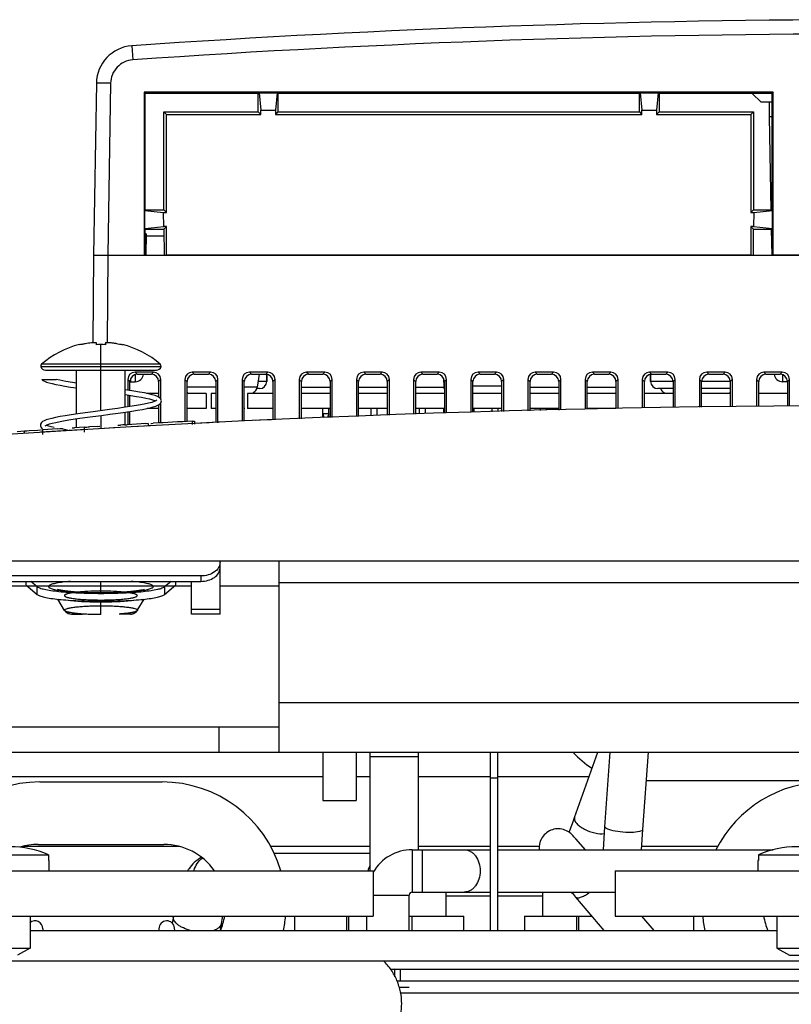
# Model space of a CAD drawing. Header units: inches. Extents: x 0 to 22, y 0 to 17.
# Tile 30 of 55: x 18.281 to 18.737, y 8.105 to 8.686. Entities that reach past the tile are written whole.
import ezdxf

# ---------------------------------------------------------------- set-up
doc = ezdxf.new("R2010")
doc.units = ezdxf.units.IN
doc.header["$LTSCALE"] = 1.21
doc.header["$MEASUREMENT"] = 0
doc.layers.get('0').update_dxf_attribs({"linetype": 'CONTINUOUS'})
for name, color, linetype in [('02___PRT_ALL_AXES', 7, 'CONTINUOUS'), ('03___PRT_ALL_CURVES', 7, 'CONTINUOUS'), ('AXES', 7, 'CONTINUOUS'), ('AXIS_PART', 7, 'CONTINUOUS'), ('DRAFT', 7, 'CONTINUOUS')]:
    doc.layers.add(name, color=color, linetype=linetype)

msp = doc.modelspace()

# ---------------------------------------------------------------- linework, layer by layer
at = {"color": 7, "linetype": 'Continuous'}
for p, q in [((18.34729, 8.67058), (18.34788, 8.6623)), ((18.32637, 8.64849), (18.32478, 8.54699)), ((18.33481, 8.64849), (18.32637, 8.64849)), ((18.33481, 8.64849), (18.33321, 8.54699)), ((18.71359, 8.64253), (18.71883, 8.63728)), ((18.72532, 8.63728), (18.71883, 8.63728)), ((18.72382, 8.62871), (18.72367, 8.63728)), ((18.35571, 8.55957), (18.35549, 8.54699)), ((18.36629, 8.55829), (18.35571, 8.55829)), ((18.32475, 8.54699), (18.3243, 8.49548)), ((18.32475, 8.54699), (19.26195, 8.54699)), ((18.33319, 8.54699), (18.33274, 8.4955)), ((18.31641, 8.49434), (18.31641, 8.49426)), ((18.32625, 8.49549), (18.32625, 8.49426)), ((18.32625, 8.49549), (18.32625, 8.49549)), ((18.32647, 8.49427), (18.32625, 8.49549)), ((18.32625, 8.49549), (18.32646, 8.4943)), ((18.32907, 8.45534), (18.32907, 8.49434)), ((18.33188, 8.49549), (18.33166, 8.49427)), ((18.33167, 8.4943), (18.33188, 8.49549)), ((18.33188, 8.49426), (18.33188, 8.49549)), ((18.34172, 8.49426), (18.34172, 8.49434)), ((18.29359, 8.48133), (18.36454, 8.48133)), ((18.3641, 8.48276), (18.29403, 8.48276)), ((18.2963, 8.47927), (18.36183, 8.47927)), ((18.31472, 8.45338), (18.31472, 8.47927)), ((18.34341, 8.45731), (18.34341, 8.47927)), ((18.34921, 8.47805), (18.35047, 8.47678)), ((18.36011, 8.47805), (18.34921, 8.47805)), ((18.34934, 8.47655), (18.34928, 8.47241)), ((18.35047, 8.47678), (18.35884, 8.47678)), ((18.36011, 8.47805), (18.35884, 8.47678)), ((18.38295, 8.47805), (18.38421, 8.47678)), ((18.39385, 8.47805), (18.38295, 8.47805)), ((18.38421, 8.47678), (18.39259, 8.47678)), ((18.39385, 8.47805), (18.39259, 8.47678)), ((18.4167, 8.47805), (18.41796, 8.47678)), ((18.4276, 8.47805), (18.4167, 8.47805)), ((18.41796, 8.47678), (18.42633, 8.47678)), ((18.42244, 8.47678), (18.4213, 8.46917)), ((18.4276, 8.47805), (18.42633, 8.47678)), ((18.42707, 8.47677), (18.42699, 8.47259)), ((18.45044, 8.47805), (18.45171, 8.47678)), ((18.46134, 8.47805), (18.45044, 8.47805)), ((18.45171, 8.47678), (18.46008, 8.47678)), ((18.46134, 8.47805), (18.46008, 8.47678)), ((18.48419, 8.47805), (18.48545, 8.47678)), ((18.49509, 8.47805), (18.48419, 8.47805)), ((18.48545, 8.47678), (18.49382, 8.47678)), ((18.49509, 8.47805), (18.49382, 8.47678)), ((18.51793, 8.47805), (18.5192, 8.47678)), ((18.52883, 8.47805), (18.51793, 8.47805)), ((18.5192, 8.47678), (18.52757, 8.47678)), ((18.52883, 8.47805), (18.52757, 8.47678)), ((18.55168, 8.47805), (18.55294, 8.47678)), ((18.56258, 8.47805), (18.55168, 8.47805)), ((18.55294, 8.47678), (18.56132, 8.47678)), ((18.56258, 8.47805), (18.56132, 8.47678)), ((18.58543, 8.47805), (18.58669, 8.47678)), ((18.59633, 8.47805), (18.58543, 8.47805)), ((18.58669, 8.47678), (18.59506, 8.47678)), ((18.59633, 8.47805), (18.59506, 8.47678)), ((18.61917, 8.47805), (18.62044, 8.47678)), ((18.63007, 8.47805), (18.61917, 8.47805)), ((18.62044, 8.47678), (18.62881, 8.47678)), ((18.63007, 8.47805), (18.62881, 8.47678)), ((18.65292, 8.47805), (18.65418, 8.47678)), ((18.66382, 8.47805), (18.65292, 8.47805)), ((18.65345, 8.47677), (18.65352, 8.47259)), ((18.65418, 8.47678), (18.66255, 8.47678)), ((18.66382, 8.47805), (18.66255, 8.47678)), ((18.68666, 8.47805), (18.68793, 8.47678)), ((18.69756, 8.47805), (18.68666, 8.47805)), ((18.68793, 8.47678), (18.6963, 8.47678)), ((18.69756, 8.47805), (18.6963, 8.47678)), ((18.72041, 8.47805), (18.72167, 8.47678)), ((18.73131, 8.47805), (18.72041, 8.47805)), ((18.72167, 8.47678), (18.73005, 8.47678)), ((18.73131, 8.47805), (18.73005, 8.47678)), ((18.73141, 8.47638), (18.73142, 8.47542)), ((18.73142, 8.47542), (18.73145, 8.47318)), ((18.29418, 8.47364), (18.30267, 8.47364)), ((18.34493, 8.47378), (18.34493, 8.46744)), ((18.34493, 8.47378), (18.3462, 8.47252)), ((18.34619, 8.46725), (18.3462, 8.47252)), ((18.34665, 8.47241), (18.34665, 8.47435)), ((18.34665, 8.47241), (18.34928, 8.47241)), ((18.36438, 8.47378), (18.36311, 8.47252)), ((18.36311, 8.47252), (18.36312, 8.46333)), ((18.36439, 8.46216), (18.36438, 8.47378)), ((18.37868, 8.47378), (18.37866, 8.4489)), ((18.37868, 8.47378), (18.37994, 8.47252)), ((18.37992, 8.44897), (18.37994, 8.47252)), ((18.39686, 8.46917), (18.37994, 8.46917)), ((18.39812, 8.47378), (18.39686, 8.47252)), ((18.39686, 8.47252), (18.39688, 8.4484)), ((18.39814, 8.44822), (18.39812, 8.47378)), ((18.41242, 8.47378), (18.41241, 8.44911)), ((18.41242, 8.47378), (18.41369, 8.47252)), ((18.41367, 8.44915), (18.41369, 8.47252)), ((18.4213, 8.46917), (18.41369, 8.46917)), ((18.42699, 8.47259), (18.42181, 8.47259)), ((18.43187, 8.47378), (18.43061, 8.47252)), ((18.43061, 8.47252), (18.43062, 8.44988)), ((18.43189, 8.44993), (18.43187, 8.47378)), ((18.44617, 8.47378), (18.44615, 8.45051)), ((18.44617, 8.47378), (18.44743, 8.47252)), ((18.44742, 8.45056), (18.44743, 8.47252)), ((18.46435, 8.46903), (18.44743, 8.46903)), ((18.46562, 8.47378), (18.46435, 8.47252)), ((18.46435, 8.47252), (18.46437, 8.45126)), ((18.46563, 8.45131), (18.46562, 8.47378)), ((18.47992, 8.47378), (18.4799, 8.4519)), ((18.47992, 8.47378), (18.48118, 8.47252)), ((18.48116, 8.45195), (18.48118, 8.47252)), ((18.4981, 8.46903), (18.48118, 8.46903)), ((18.49936, 8.47378), (18.4981, 8.47252)), ((18.4981, 8.47252), (18.49811, 8.45264)), ((18.49938, 8.45269), (18.49936, 8.47378)), ((18.51366, 8.47378), (18.51365, 8.45328)), ((18.51366, 8.47378), (18.51493, 8.47252)), ((18.51491, 8.45333), (18.51493, 8.47252)), ((18.53145, 8.46903), (18.51492, 8.46903)), ((18.53137, 8.47438), (18.53145, 8.46973)), ((18.53185, 8.46973), (18.53145, 8.46973)), ((18.53311, 8.47378), (18.53184, 8.47252)), ((18.53184, 8.47252), (18.53186, 8.45395)), ((18.53312, 8.45398), (18.53311, 8.47378)), ((18.54741, 8.47378), (18.54739, 8.45436)), ((18.54741, 8.47378), (18.54867, 8.47252)), ((18.54866, 8.45439), (18.54867, 8.47252)), ((18.56559, 8.46973), (18.54867, 8.46973)), ((18.56685, 8.47378), (18.56559, 8.47252)), ((18.56559, 8.47252), (18.5656, 8.45483)), ((18.56687, 8.45487), (18.56685, 8.47378)), ((18.58115, 8.47378), (18.58114, 8.45524)), ((18.58115, 8.47378), (18.58242, 8.47252)), ((18.5824, 8.45527), (18.58242, 8.47252)), ((18.59934, 8.46903), (18.58241, 8.46903)), ((18.6006, 8.47378), (18.59933, 8.47252)), ((18.59933, 8.47252), (18.59935, 8.45572)), ((18.60061, 8.45575), (18.6006, 8.47378)), ((18.6149, 8.47378), (18.61489, 8.45612)), ((18.6149, 8.47378), (18.61616, 8.47252)), ((18.61615, 8.45615), (18.61616, 8.47252)), ((18.63308, 8.46903), (18.61616, 8.46903)), ((18.63434, 8.47378), (18.63308, 8.47252)), ((18.63308, 8.47252), (18.63309, 8.4566)), ((18.63436, 8.45663), (18.63434, 8.47378)), ((18.64865, 8.47378), (18.64863, 8.45693)), ((18.64865, 8.47378), (18.64991, 8.47252)), ((18.6499, 8.45694), (18.64991, 8.47252)), ((18.66683, 8.47259), (18.65352, 8.47259)), ((18.66809, 8.47378), (18.66683, 8.47252)), ((18.66683, 8.47252), (18.66684, 8.45713)), ((18.6681, 8.45715), (18.66809, 8.47378)), ((18.68239, 8.47378), (18.68238, 8.45731)), ((18.68239, 8.47378), (18.68365, 8.47252)), ((18.68364, 8.45733), (18.68365, 8.47252)), ((18.70056, 8.47259), (18.68367, 8.47259)), ((18.70184, 8.47378), (18.70057, 8.47252)), ((18.70057, 8.47252), (18.70058, 8.45752)), ((18.70185, 8.45754), (18.70184, 8.47378)), ((18.71614, 8.47378), (18.71612, 8.4577)), ((18.71614, 8.47378), (18.7174, 8.47252)), ((18.71739, 8.45771), (18.7174, 8.47252)), ((18.73145, 8.47318), (18.73146, 8.47241)), ((18.73432, 8.47241), (18.73146, 8.47241)), ((18.73558, 8.47378), (18.73432, 8.47252)), ((18.73432, 8.47252), (18.73433, 8.45806)), ((18.73559, 8.45807), (18.73558, 8.47378)), ((18.34493, 8.46458), (18.34492, 8.45754)), ((18.34619, 8.45773), (18.34619, 8.46439)), ((18.42271, 8.46838), (18.42098, 8.46838)), ((18.66683, 8.46838), (18.65781, 8.46838)), ((18.70058, 8.46838), (18.68365, 8.46838)), ((18.36312, 8.45879), (18.36313, 8.44808)), ((18.3644, 8.44819), (18.36439, 8.45995)), ((18.32907, 8.45249), (18.32907, 8.44472)), ((18.34341, 8.44699), (18.34341, 8.45445)), ((18.34492, 8.45468), (18.34491, 8.44698)), ((18.34618, 8.44705), (18.34618, 8.45487)), ((18.46003, 8.45129), (18.46003, 8.45666)), ((18.46003, 8.45343), (18.46074, 8.45123)), ((18.4636, 8.45343), (18.46003, 8.45343)), ((18.4636, 8.45343), (18.46289, 8.45123)), ((18.4636, 8.45129), (18.4636, 8.45666)), ((18.4886, 8.45225), (18.4886, 8.45666)), ((18.49217, 8.4524), (18.49217, 8.45666)), ((18.51717, 8.45343), (18.51717, 8.45666)), ((18.52074, 8.45357), (18.52074, 8.45666)), ((18.53146, 8.45394), (18.53146, 8.45666)), ((18.54931, 8.45441), (18.54931, 8.45666)), ((18.56003, 8.45469), (18.56003, 8.45666)), ((18.5636, 8.45478), (18.5636, 8.45666)), ((18.5886, 8.45543), (18.5886, 8.45666)), ((18.59217, 8.45553), (18.59217, 8.45666)), ((18.61717, 8.45618), (18.61717, 8.45666)), ((18.62074, 8.45627), (18.62074, 8.45666)), ((18.2961, 8.44639), (18.29653, 8.44667)), ((18.30156, 8.44531), (18.29971, 8.44577)), ((18.31472, 8.44531), (18.31472, 8.45053)), ((18.32153, 8.44572), (18.32224, 8.44576)), ((18.32693, 8.44604), (18.32224, 8.44576)), ((18.32693, 8.44604), (18.32819, 8.44611)), ((18.32819, 8.44611), (18.32836, 8.44612)), ((18.33915, 8.44675), (18.34057, 8.44683)), ((18.34191, 8.4469), (18.34057, 8.44683)), ((18.34325, 8.44698), (18.34191, 8.4469)), ((18.34325, 8.44698), (18.34383, 8.44701)), ((18.34383, 8.44701), (18.3446, 8.44706)), ((18.35562, 8.44767), (18.3446, 8.44706)), ((18.35698, 8.44774), (18.35446, 8.44761)), ((18.35562, 8.44767), (18.35569, 8.44767)), ((18.35714, 8.44632), (18.35577, 8.44625)), ((18.35698, 8.44774), (18.35705, 8.44775)), ((18.35698, 8.44774), (18.35698, 8.44631)), ((18.35705, 8.44775), (18.35705, 8.44632)), ((18.35839, 8.44639), (18.35714, 8.44632)), ((18.35847, 8.44783), (18.35866, 8.44784)), ((18.35866, 8.44784), (18.3599, 8.4479)), ((18.38288, 8.44912), (18.38417, 8.44919)), ((18.38288, 8.44912), (18.38288, 8.44717)), ((18.38417, 8.44919), (18.38431, 8.4492)), ((18.38431, 8.4492), (18.38431, 8.44727)), ((18.39289, 8.4482), (18.38439, 8.44777)), ((18.42325, 8.44967), (18.42011, 8.44953)), ((18.4297, 8.44997), (18.42325, 8.44967)), ((18.27954, 8.44311), (18.28391, 8.4434)), ((18.28391, 8.4434), (18.28516, 8.44348)), ((18.28391, 8.44208), (18.28391, 8.4434)), ((18.28534, 8.44349), (18.28677, 8.44358)), ((18.28677, 8.44358), (18.29191, 8.4439)), ((18.29191, 8.4439), (18.29316, 8.44398)), ((18.29316, 8.44398), (18.29334, 8.44399)), ((18.29406, 8.44404), (18.29477, 8.44408)), ((18.30351, 8.44463), (18.29477, 8.44408)), ((18.29477, 8.44122), (18.29477, 8.44408)), ((18.30351, 8.44463), (18.30477, 8.44471)), ((18.30477, 8.44471), (18.30494, 8.44472)), ((18.30487, 8.44471), (18.30611, 8.44479)), ((18.30637, 8.44435), (18.30494, 8.44462)), ((18.3121, 8.44372), (18.30503, 8.44329)), ((18.30611, 8.44479), (18.3063, 8.4448)), ((18.3063, 8.4448), (18.3063, 8.44437)), ((18.30932, 8.44385), (18.30637, 8.44435)), ((18.31201, 8.44515), (18.31273, 8.44519)), ((18.31273, 8.44519), (18.31344, 8.44523)), ((18.31938, 8.44559), (18.31344, 8.44523)), ((18.31938, 8.44559), (18.32064, 8.44567)), ((18.31938, 8.44273), (18.31938, 8.44559)), ((18.32081, 8.44568), (18.32153, 8.44572)), ((18.33922, 8.44532), (18.32844, 8.4447)), ((18.17869, 8.36671), (19.40801, 8.36671)), ((18.39937, 8.33533), (18.39937, 8.36671)), ((18.43435, 8.25385), (18.43435, 8.36671)), ((18.38812, 8.35783), (18.27001, 8.35783)), ((18.27001, 8.35464), (18.38812, 8.35464)), ((18.28477, 8.35464), (18.28477, 8.35265)), ((18.29147, 8.35133), (18.28764, 8.35464)), ((18.32907, 8.3478), (18.32907, 8.35464)), ((18.37049, 8.35464), (18.36666, 8.35133)), ((18.37336, 8.35265), (18.37336, 8.35464)), ((18.3825, 8.33533), (18.3825, 8.35464)), ((18.38812, 8.35783), (18.38812, 8.35464)), ((19.15235, 8.35385), (18.43435, 8.35385)), ((18.3825, 8.35182), (18.27563, 8.35182)), ((18.28477, 8.35265), (18.29147, 8.34687)), ((18.29147, 8.34687), (18.29147, 8.35133)), ((18.32119, 8.34868), (18.31551, 8.34828)), ((18.3214, 8.34869), (18.31556, 8.34828)), ((18.32137, 8.34869), (18.32119, 8.34868)), ((18.32872, 8.3478), (18.32907, 8.3478)), ((18.32907, 8.3478), (18.32938, 8.3478)), ((18.33694, 8.34801), (18.33694, 8.34868)), ((18.34261, 8.34828), (18.33694, 8.34868)), ((18.34257, 8.34828), (18.33729, 8.34866)), ((18.36666, 8.34687), (18.37336, 8.35265)), ((18.36666, 8.35133), (18.36666, 8.34687)), ((18.43435, 8.35182), (18.39937, 8.35182)), ((18.30758, 8.33742), (18.30355, 8.34409)), ((18.32907, 8.33499), (18.32907, 8.34289)), ((18.35055, 8.33742), (18.35458, 8.34409)), ((18.30761, 8.33738), (18.3081, 8.33682)), ((18.30769, 8.33729), (18.30762, 8.33737)), ((18.30826, 8.33693), (18.30762, 8.33737)), ((18.30798, 8.33708), (18.30769, 8.33729)), ((18.30826, 8.33693), (18.30798, 8.33708)), ((18.3081, 8.33682), (18.30812, 8.3368)), ((18.3087, 8.33673), (18.30822, 8.33693)), ((18.30861, 8.33679), (18.30826, 8.33693)), ((18.30902, 8.33665), (18.30861, 8.33679)), ((18.31043, 8.33627), (18.3087, 8.33673)), ((18.31002, 8.33639), (18.30902, 8.33665)), ((18.30983, 8.33567), (18.31165, 8.33529)), ((18.34943, 8.33673), (18.3477, 8.33627)), ((18.34907, 8.33664), (18.34805, 8.33637)), ((18.3483, 8.33567), (18.34923, 8.33618)), ((18.34949, 8.33678), (18.34907, 8.33664)), ((18.34923, 8.33618), (18.35004, 8.33683)), ((18.34991, 8.33693), (18.34943, 8.33673)), ((18.34984, 8.33692), (18.34949, 8.33678)), ((18.35013, 8.33706), (18.34984, 8.33692)), ((18.35004, 8.33683), (18.35047, 8.33732)), ((18.35047, 8.33732), (18.35013, 8.33706)), ((18.3505, 8.33735), (18.35043, 8.33728)), ((18.3825, 8.33826), (18.39937, 8.33826)), ((18.31165, 8.33529), (18.31824, 8.33534)), ((18.32907, 8.33499), (18.31829, 8.33534)), ((18.34648, 8.33529), (18.33989, 8.33534)), ((18.39937, 8.33533), (18.3825, 8.33533)), ((18.43435, 8.28314), (19.15235, 8.28314)), ((18.39864, 8.26885), (18.39864, 8.25385)), ((18.27064, 8.25385), (19.31607, 8.25385)), ((18.46007, 8.25385), (18.46007, 8.22528)), ((18.47978, 8.25385), (18.47978, 8.22528)), ((18.55899, 8.1486), (18.55899, 8.25385)), ((18.56342, 8.1486), (18.56342, 8.25385)), ((18.60866, 8.21532), (18.62234, 8.25385)), ((18.62661, 8.20991), (18.6297, 8.25385)), ((18.64905, 8.20833), (18.65225, 8.25385)), ((18.27064, 8.23956), (18.46007, 8.23956)), ((18.47978, 8.23956), (18.48803, 8.23956)), ((18.51661, 8.23956), (18.55899, 8.23956)), ((18.56342, 8.2386), (18.55899, 8.2386)), ((18.56342, 8.23956), (18.61727, 8.23956)), ((18.3652, 8.23626), (18.29293, 8.23626)), ((18.46007, 8.22528), (18.47978, 8.22528)), ((18.60854, 8.21498), (18.60866, 8.21532)), ((18.60866, 8.21532), (18.60857, 8.21495)), ((18.62566, 8.1963), (18.62661, 8.20991)), ((18.64822, 8.1963), (18.64905, 8.20833)), ((18.61507, 8.19633), (18.60936, 8.20281)), ((18.37542, 8.19814), (18.28271, 8.19814)), ((18.29194, 8.19948), (18.36619, 8.19948)), ((18.48803, 8.19814), (18.42925, 8.19814)), ((18.51289, 8.19631), (18.51289, 8.17131)), ((18.51289, 8.19631), (18.55899, 8.19631)), ((18.55899, 8.19814), (18.51661, 8.19814)), ((18.51861, 8.19631), (18.51861, 8.17131)), ((18.58776, 8.19814), (18.56342, 8.19814)), ((18.56342, 8.19631), (18.72589, 8.19631)), ((18.62559, 8.19629), (18.62568, 8.19654)), ((18.69317, 8.19814), (18.64834, 8.19814)), ((18.25291, 8.19332), (18.29808, 8.19332)), ((18.29808, 8.19332), (18.29808, 8.18989)), ((18.48803, 8.19416), (18.43125, 8.19416)), ((18.71719, 8.19332), (18.71719, 8.18989)), ((18.71719, 8.19332), (18.76237, 8.19332)), ((18.29835, 8.18989), (18.29808, 8.18989)), ((18.29835, 8.18989), (18.29835, 8.18389)), ((18.71692, 8.18989), (18.71692, 8.18389)), ((18.71719, 8.18989), (18.71692, 8.18989)), ((18.48978, 8.18389), (18.48978, 8.15718)), ((18.63264, 8.18389), (18.63264, 8.15718)), ((18.48978, 8.16952), (18.51111, 8.16952)), ((18.51111, 8.1486), (18.51111, 8.16952)), ((18.51289, 8.17131), (18.55899, 8.17131)), ((18.53264, 8.17131), (18.53264, 8.15718)), ((18.55899, 8.16885), (18.53264, 8.16885)), ((18.56342, 8.17131), (18.63264, 8.17131)), ((18.58978, 8.16885), (18.56342, 8.16885)), ((18.58978, 8.17131), (18.58978, 8.15718)), ((18.62613, 8.1486), (18.60943, 8.16834)), ((18.16835, 8.15718), (18.48978, 8.15718)), ((18.28721, 8.15718), (18.28721, 8.13832)), ((18.37182, 8.15698), (18.37122, 8.15292)), ((18.44335, 8.15718), (18.44335, 8.1486)), ((18.47407, 8.15718), (18.47407, 8.1486)), ((18.48611, 8.1486), (18.48611, 8.15718)), ((18.51111, 8.15718), (18.54335, 8.15718)), ((18.51264, 8.15718), (18.51264, 8.1486)), ((18.54335, 8.1486), (18.54335, 8.15718)), ((18.57907, 8.15718), (18.57907, 8.1486)), ((18.57907, 8.15718), (18.61887, 8.15718)), ((18.60978, 8.15718), (18.60978, 8.1486)), ((18.63264, 8.15718), (19.00764, 8.15718)), ((18.65561, 8.1486), (18.64835, 8.15718)), ((18.67907, 8.1486), (18.67907, 8.15718)), ((18.72807, 8.15718), (18.72807, 8.13832)), ((18.29478, 8.1497), (18.29478, 8.1486)), ((18.36335, 8.1497), (18.36335, 8.1486)), ((18.37271, 8.1486), (18.37258, 8.1501)), ((18.40008, 8.15276), (18.39946, 8.1486)), ((18.28721, 8.1486), (18.72807, 8.1486)), ((18.26378, 8.13832), (18.28721, 8.13832)), ((18.28721, 8.13832), (18.27978, 8.13403)), ((18.72807, 8.13832), (18.73549, 8.13403)), ((18.72807, 8.13832), (18.75149, 8.13832)), ((18.73549, 8.13403), (18.74407, 8.13403)), ((18.15049, 8.13075), (19.43621, 8.13075)), ((18.49995, 8.12575), (19.08675, 8.12575)), ((18.50249, 8.12575), (18.5, 8.12565)), ((18.50249, 8.12138), (18.50249, 8.12575)), ((18.50592, 8.11889), (18.50592, 8.12575)), ((18.50509, 8.11524), (18.51111, 8.11524))]:
    msp.add_line(p, q, dxfattribs=at)
at = {"color": 3, "linetype": 'Continuous'}
for p, q in [((18.27064, 8.26885), (18.43435, 8.26885)), ((18.16145, 8.18389), (18.49044, 8.18389)), ((18.63264, 8.18389), (18.95407, 8.18389)), ((18.50366, 8.11889), (19.08304, 8.11889)), ((19.08096, 8.11175), (18.50574, 8.11175))]:
    msp.add_line(p, q, dxfattribs=at)
at = {"color": 7, "linetype": 'Continuous'}
for points in [[(18.29418, 8.47364), (18.29482, 8.47316), (18.29577, 8.47267), (18.29699, 8.4722), (18.2985, 8.47174), (18.30032, 8.47127), (18.30245, 8.4708), (18.30494, 8.47032), (18.30781, 8.46981), (18.3111, 8.46928), (18.31472, 8.46874)], [(18.31472, 8.4716), (18.31225, 8.47196), (18.30826, 8.4726), (18.30472, 8.47323), (18.30267, 8.47364)], [(18.36478, 8.46105), (18.3647, 8.46161), (18.36418, 8.46254), (18.3634, 8.46319), (18.36238, 8.46372), (18.36105, 8.46424), (18.35934, 8.46475), (18.35726, 8.46526), (18.3548, 8.46578), (18.35191, 8.46632), (18.34856, 8.46688), (18.3447, 8.46748), (18.34341, 8.46766)], [(18.34341, 8.46481), (18.34671, 8.46432), (18.35012, 8.46376), (18.3531, 8.46323), (18.35566, 8.46272), (18.35779, 8.46223), (18.35949, 8.46176), (18.36077, 8.46133), (18.36137, 8.46106)], [(18.29653, 8.44667), (18.29737, 8.44705), (18.29863, 8.44748), (18.30032, 8.44794), (18.30243, 8.44843), (18.30498, 8.44894), (18.30797, 8.44947), (18.3114, 8.45003), (18.31528, 8.45061), (18.31962, 8.45122), (18.32438, 8.45187), (18.32939, 8.45254), (18.3344, 8.4532), (18.33917, 8.45385), (18.34353, 8.45447), (18.34736, 8.45505), (18.3507, 8.45559), (18.35359, 8.45611), (18.35608, 8.4566), (18.3582, 8.45708), (18.35996, 8.45755), (18.36141, 8.45801), (18.36257, 8.45848), (18.36346, 8.45898), (18.36418, 8.45959), (18.3647, 8.4605), (18.36478, 8.46105)], [(18.36203, 8.46144), (18.36155, 8.46114), (18.36058, 8.46072), (18.3591, 8.46024), (18.3571, 8.45972), (18.35451, 8.45916), (18.35132, 8.45856), (18.34756, 8.45794), (18.34335, 8.4573), (18.33883, 8.45665), (18.33409, 8.45601)], [(18.33409, 8.45601), (18.32441, 8.45472), (18.31975, 8.45409), (18.3154, 8.45348), (18.31147, 8.45289), (18.30797, 8.45233), (18.30492, 8.4518), (18.3023, 8.45129), (18.30007, 8.45079), (18.29823, 8.45031), (18.29675, 8.44984), (18.29558, 8.44936), (18.29467, 8.44886), (18.29395, 8.44825), (18.29344, 8.44736), (18.29335, 8.44677)], [(18.29335, 8.44678), (18.2934, 8.44633), (18.29384, 8.44544), (18.2945, 8.44481)], [(18.29971, 8.44577), (18.29823, 8.4462), (18.29714, 8.4466), (18.29677, 8.44678)], [(18.32907, 8.34788), (18.32616, 8.3479), (18.32332, 8.34795), (18.32058, 8.34803), (18.31799, 8.34814), (18.31559, 8.34828), (18.31337, 8.34843), (18.31137, 8.3486), (18.30956, 8.34878), (18.30797, 8.34897), (18.30658, 8.34917), (18.30542, 8.34936), (18.3045, 8.34954), (18.30386, 8.34969), (18.30352, 8.34978), (18.3035, 8.34979)], [(18.35457, 8.34976), (18.35462, 8.34978), (18.3546, 8.34978), (18.35426, 8.34968), (18.35361, 8.34953), (18.35268, 8.34935), (18.3515, 8.34916), (18.35009, 8.34896), (18.34848, 8.34877), (18.34665, 8.34859), (18.34463, 8.34842), (18.34241, 8.34827), (18.34002, 8.34814), (18.33746, 8.34803), (18.33474, 8.34795), (18.33187, 8.3479), (18.32906, 8.34788)], [(18.30812, 8.3368), (18.30891, 8.33617), (18.30983, 8.33567)]]:
    msp.add_lwpolyline(points, dxfattribs=at)
for centre, radius, start, end in [((18.79335, 2.21804), 6.46794, 86.045703, 93.954297), ((18.79336, 2.21745), 6.46022, 86.045215, 93.954015), ((18.34887, 8.64814), 0.0225, 93.9543, 179.1), ((18.32907, 8.44243), 0.05343, 103.70043, 130.97865), ((18.32906, 8.44242), 0.05192, 86.8949, 93.1051), ((18.32907, 8.44243), 0.05343, 49.02135, 76.29957), ((18.29495, 8.4817), 0.00141, 130.97865, 195.46821), ((18.2963, 8.48208), 0.00281, 195.46821, 270), ((18.36183, 8.48208), 0.00281, 270, 344.53179), ((18.36318, 8.4817), 0.00141, 344.53179, 49.02135), ((18.34928, 8.47741), 0.005, 270, 352.49295), ((18.34929, 8.47741), 0.005, 269.99988, 352.4863), ((18.73146, 8.47741), 0.005, 187.5129, 270.00011), ((18.34665, 8.47741), 0.005, 264.60469, 270), ((18.41707, 8.46981), 0.00429, 297.16366, 351.5), ((18.42271, 8.47266), 0.00429, 270, 359), ((18.53574, 8.46981), 0.00429, 181, 207.62722), ((18.65781, 8.47266), 0.00429, 181, 270), ((18.38224, 8.46981), 0.00429, 236.76292, 242.83732), ((18.66345, 8.46981), 0.00429, 200.08092, 242.83732), ((18.69828, 8.46981), 0.00429, 270, 303.23072), ((18.79335, 0.5061), 7.9522, 84.849437, 95.150563), ((18.79258, 0.51235), 7.94734, 92.954974, 93.120928), ((18.329, 8.18096), 0.1679, 90.16761, 92.60438), ((18.32903, 8.17988), 0.16899, 89.98663, 92.5851), ((18.32907, 8.17248), 0.17639, 89.99998, 90.18119), ((18.32924, 8.18593), 0.16293, 87.32447, 90.04182), ((18.33014, 8.20683), 0.14202, 87.11059, 87.33696), ((18.30811, 8.33775), 0.000626, 216.66947, 217.80305), ((18.31152, 8.3395), 0.00418, 217.86971, 230.77655), ((18.31157, 8.33957), 0.00427, 230.84164, 245.89864), ((18.31506, 8.35833), 0.02251, 257.06435, 258.61167), ((18.34656, 8.33957), 0.00427, 294.09943, 308.92767), ((18.3466, 8.3395), 0.00418, 308.99101, 322.12852), ((18.35, 8.33776), 0.000645, 320.6894, 323.31963), ((18.29293, 8.16315), 0.07312, 90, 163.49124), ((18.3652, 8.16315), 0.07312, 16.50876, 90), ((18.75721, 8.16315), 0.07312, 90, 153.02754), ((18.20507, 8.35915), 0.42845, 339.14358, 340.3367), ((18.27549, 8.14197), 0.0561, 66.25771, 113.74229), ((18.29194, 8.16306), 0.03642, 90, 106.95074), ((18.36619, 8.16306), 0.03642, 34.99304, 90), ((18.51289, 8.16952), 0.02679, 90, 149.70149), ((18.73978, 8.14197), 0.0561, 66.25771, 113.74229), ((18.40747, 8.16651), 0.03229, 146.11914, 147.36669), ((18.40615, 8.1674), 0.0307, 144.77337, 146.12632), ((18.39794, 8.17992), 0.01457, 162.57741, 164.13849), ((18.51289, 8.16952), 0.00179, 90, 180), ((17.52893, 7.25358), 1.41572, 40.25141, 40.40893), ((18.59786, 8.19892), 0.03404, 304.28791, 305.68411), ((18.36619, 8.16306), 0.03642, 336.5238, 350.661), ((18.49937, 8.13806), 0.10037, 168.90755, 171.57558), ((18.3652, 8.16315), 0.07312, 348.49713, 355.19858), ((18.75721, 8.16315), 0.07312, 184.80142, 191.50287), ((18.75623, 8.16306), 0.03642, 189.339, 203.4762), ((18.29016, 8.1497), 0.00462, 0, 129.87045), ((18.36797, 8.1497), 0.00462, 5, 180), ((18.38095, 8.16035), 0.01048, 227.11267, 229.34182)]:
    msp.add_arc(centre, radius, start, end, dxfattribs=at)
for centre, major_axis, ratio, start_param, end_param in [((18.35071, 8.55957), (0.005, 0), 0.01746, 0, 0.460073), ((18.34924, 8.47375), (0.00322, -0.00288), 0.993148, 2.304395, 3.867595), ((18.3505, 8.47249), (0.00322, -0.00288), 0.993148, 2.304395, 3.867595), ((18.35881, 8.47249), (0.00322, 0.00288), 0.993148, -0.726003, 0.837197), ((18.36008, 8.47375), (0.00322, 0.00288), 0.993148, -0.726003, 0.837197), ((18.38298, 8.47375), (0.00322, -0.00288), 0.993148, 2.304395, 3.867595), ((18.38424, 8.47249), (0.00322, -0.00288), 0.993148, 2.304395, 3.867595), ((18.39256, 8.47249), (0.00322, 0.00288), 0.993148, -0.726003, 0.837197), ((18.39382, 8.47375), (0.00322, 0.00288), 0.993148, -0.726003, 0.837197), ((18.41673, 8.47375), (0.00322, -0.00288), 0.993148, 2.304395, 3.867595), ((18.41799, 8.47249), (0.00322, -0.00288), 0.993148, 2.304395, 3.867595), ((18.4263, 8.47249), (0.00322, 0.00288), 0.993148, -0.726003, 0.837197), ((18.42757, 8.47375), (0.00322, 0.00288), 0.993148, -0.726003, 0.837197), ((18.45047, 8.47375), (0.00322, -0.00288), 0.993148, 2.304395, 3.867595), ((18.45174, 8.47249), (0.00322, -0.00288), 0.993148, 2.304395, 3.867595), ((18.46005, 8.47249), (0.00322, 0.00288), 0.993148, -0.726003, 0.837197), ((18.46131, 8.47375), (0.00322, 0.00288), 0.993148, -0.726003, 0.837197), ((18.48422, 8.47375), (0.00322, -0.00288), 0.993148, 2.304395, 3.867595), ((18.48548, 8.47249), (0.00322, -0.00288), 0.993148, 2.304395, 3.867595), ((18.4938, 8.47249), (0.00322, 0.00288), 0.993148, -0.726003, 0.837197), ((18.49506, 8.47375), (0.00322, 0.00288), 0.993148, -0.726003, 0.837197), ((18.51796, 8.47375), (0.00322, -0.00288), 0.993148, 2.304395, 3.867595), ((18.51923, 8.47249), (0.00322, -0.00288), 0.993148, 2.304395, 3.867595), ((18.52754, 8.47249), (0.00322, 0.00288), 0.993148, -0.726003, 0.837197), ((18.5288, 8.47375), (0.00322, 0.00288), 0.993148, -0.726003, 0.837197), ((18.55171, 8.47375), (0.00322, -0.00288), 0.993148, 2.304395, 3.867595), ((18.55297, 8.47249), (0.00322, -0.00288), 0.993148, 2.304395, 3.867595), ((18.56129, 8.47249), (0.00322, 0.00288), 0.993148, -0.726003, 0.837197), ((18.56255, 8.47375), (0.00322, 0.00288), 0.993148, -0.726003, 0.837197), ((18.58546, 8.47375), (0.00322, -0.00288), 0.993148, 2.304395, 3.867595), ((18.58672, 8.47249), (0.00322, -0.00288), 0.993148, 2.304395, 3.867595), ((18.59503, 8.47249), (0.00322, 0.00288), 0.993148, -0.726003, 0.837197), ((18.5963, 8.47375), (0.00322, 0.00288), 0.993148, -0.726003, 0.837197), ((18.6192, 8.47375), (0.00322, -0.00288), 0.993148, 2.304395, 3.867595), ((18.62046, 8.47249), (0.00322, -0.00288), 0.993148, 2.304395, 3.867595), ((18.62878, 8.47249), (0.00322, 0.00288), 0.993148, -0.726003, 0.837197), ((18.63004, 8.47375), (0.00322, 0.00288), 0.993148, -0.726003, 0.837197), ((18.65295, 8.47375), (0.00322, -0.00288), 0.993148, 2.304395, 3.867595), ((18.65421, 8.47249), (0.00322, -0.00288), 0.993148, 2.304395, 3.867595), ((18.66252, 8.47249), (0.00322, 0.00288), 0.993148, -0.726003, 0.837197), ((18.66379, 8.47375), (0.00322, 0.00288), 0.993148, -0.726003, 0.837197), ((18.68669, 8.47375), (0.00322, -0.00288), 0.993148, 2.304395, 3.867595), ((18.68796, 8.47249), (0.00322, -0.00288), 0.993148, 2.304395, 3.867595), ((18.69627, 8.47249), (0.00322, 0.00288), 0.993148, -0.726003, 0.837197), ((18.69753, 8.47375), (0.00322, 0.00288), 0.993148, -0.726003, 0.837197), ((18.72044, 8.47375), (0.00322, -0.00288), 0.993148, 2.304395, 3.867595), ((18.7217, 8.47249), (0.00322, -0.00288), 0.993148, 2.304395, 3.867595), ((18.73002, 8.47249), (0.00322, 0.00288), 0.993148, -0.726003, 0.837197), ((18.73128, 8.47375), (0.00322, 0.00288), 0.993148, -0.726003, 0.837197)]:
    msp.add_ellipse(centre, major_axis=major_axis, ratio=ratio, start_param=start_param, end_param=end_param, dxfattribs=at)
for points, knots in [([(18.34789, 8.6623), (18.34616, 8.66218), (18.34272, 8.66128), (18.33842, 8.65816), (18.33554, 8.6537), (18.33484, 8.65022), (18.33481, 8.64849)], [0, 0, 0, 0, 0.250032, 0.50002, 0.749998, 1, 1, 1, 1]), ([(18.31641, 8.49426), (18.31612, 8.49419), (18.31755, 8.49453), (18.31808, 8.49464), (18.31905, 8.49484), (18.32019, 8.49504), (18.32167, 8.49528), (18.32285, 8.49542), (18.32344, 8.49549)], [0, 0, 0, 0, 0.12491, 0.250005, 0.375007, 0.500009, 0.750004, 1, 1, 1, 1]), ([(18.32344, 8.49549), (18.32309, 8.49545), (18.32445, 8.49558), (18.32494, 8.4956), (18.32538, 8.49561), (18.32572, 8.49561), (18.32599, 8.49558), (18.32615, 8.49556), (18.32625, 8.49552), (18.32625, 8.49549)], [0, 0, 0, 0, 0.374599, 0.543842, 0.692826, 0.81649, 0.910442, 0.971352, 1, 1, 1, 1]), ([(18.33188, 8.49549), (18.33188, 8.49552), (18.33198, 8.49556), (18.33215, 8.49559), (18.33242, 8.49561), (18.33292, 8.49561), (18.33369, 8.49558), (18.33434, 8.49552), (18.33469, 8.49549)], [0, 0, 0, 0, 0.030687, 0.092776, 0.187372, 0.311125, 0.627987, 1, 1, 1, 1]), ([(18.33188, 8.49549), (18.33188, 8.49549), (18.33188, 8.49548), (18.33188, 8.49549), (18.33188, 8.49549)], [0, 0, 0, 0, 0.067732, 1, 1, 1, 1]), ([(18.33469, 8.49549), (18.33439, 8.49552), (18.33585, 8.49536), (18.33639, 8.49528), (18.33736, 8.49514), (18.33851, 8.49495), (18.33998, 8.49466), (18.34114, 8.4944), (18.34172, 8.49426)], [0, 0, 0, 0, 0.12491, 0.250005, 0.375007, 0.500009, 0.750004, 1, 1, 1, 1]), ([(18.39937, 8.36578), (18.39937, 8.36473), (18.39868, 8.36246), (18.39606, 8.35987), (18.39238, 8.3582), (18.38957, 8.35783), (18.38812, 8.35783)], [0, 0, 0, 0, 0.209466, 0.444656, 0.71203, 1, 1, 1, 1]), ([(18.38812, 8.35464), (18.38957, 8.35464), (18.39238, 8.35502), (18.39606, 8.35669), (18.39868, 8.35928), (18.39937, 8.36154), (18.39937, 8.3626)], [0, 0, 0, 0, 0.287969, 0.555344, 0.790533, 1, 1, 1, 1]), ([(18.31117, 8.35464), (18.30964, 8.35451), (18.30745, 8.35429), (18.30468, 8.3539), (18.30295, 8.3536), (18.30146, 8.35328), (18.30024, 8.35295), (18.29929, 8.35261), (18.29862, 8.35226), (18.29818, 8.3519), (18.29809, 8.35142), (18.29842, 8.35101), (18.29898, 8.35067), (18.29982, 8.35032), (18.30146, 8.34983), (18.30286, 8.34956), (18.30387, 8.34938)], [0, 0, 0, 0, 0.230042, 0.329716, 0.417891, 0.493894, 0.5571, 0.607282, 0.644534, 0.670186, 0.688912, 0.710825, 0.743102, 0.787954, 0.845888, 1, 1, 1, 1]), ([(18.3542, 8.34937), (18.35522, 8.34955), (18.35663, 8.34982), (18.35829, 8.35031), (18.35913, 8.35066), (18.3597, 8.351), (18.36004, 8.35141), (18.35995, 8.35189), (18.35952, 8.35226), (18.35885, 8.35261), (18.3579, 8.35295), (18.35668, 8.35328), (18.3552, 8.3536), (18.35346, 8.3539), (18.35069, 8.35429), (18.34849, 8.35451), (18.34696, 8.35464)], [0, 0, 0, 0, 0.154723, 0.212947, 0.258094, 0.290609, 0.312675, 0.331345, 0.356798, 0.393837, 0.443802, 0.506818, 0.582639, 0.670664, 0.770191, 1, 1, 1, 1]), ([(18.36666, 8.35133), (18.36647, 8.35117), (18.36597, 8.35087), (18.36456, 8.35029), (18.36209, 8.34966), (18.35837, 8.349), (18.35371, 8.34843), (18.34827, 8.34796), (18.33997, 8.34749), (18.32907, 8.34726), (18.31816, 8.34749), (18.30986, 8.34796), (18.30442, 8.34843), (18.29976, 8.349), (18.29604, 8.34966), (18.29357, 8.35029), (18.29217, 8.35087), (18.29166, 8.35117), (18.29147, 8.35133)], [0, 0, 0, 0, 0.009788, 0.022955, 0.059729, 0.109934, 0.172222, 0.244735, 0.325242, 0.5, 0.674758, 0.755265, 0.827778, 0.890066, 0.94027, 0.977045, 0.990212, 1, 1, 1, 1]), ([(18.30387, 8.34938), (18.30549, 8.3491), (18.30911, 8.34865), (18.31739, 8.34798), (18.32406, 8.34781), (18.32872, 8.3478)], [0, 0, 0, 0, 0.197409, 0.43877, 1, 1, 1, 1]), ([(18.32907, 8.34886), (18.32647, 8.34886), (18.32269, 8.34878), (18.31786, 8.34849), (18.31473, 8.34821), (18.31208, 8.34787), (18.31022, 8.34753), (18.30905, 8.34721), (18.30842, 8.34699), (18.30796, 8.34676), (18.30765, 8.34653), (18.30752, 8.34624), (18.30766, 8.34595), (18.30797, 8.34572), (18.30844, 8.34549), (18.30908, 8.34527), (18.31025, 8.34495), (18.31211, 8.34461), (18.31477, 8.34426), (18.31791, 8.34398), (18.32143, 8.34378), (18.32521, 8.34365), (18.32912, 8.34361), (18.33303, 8.34365), (18.3368, 8.34378), (18.34032, 8.34399), (18.34344, 8.34427), (18.34608, 8.34462), (18.34793, 8.34496), (18.3491, 8.34528), (18.34973, 8.3455), (18.35018, 8.34573), (18.35048, 8.34596), (18.35061, 8.34625), (18.35046, 8.34654), (18.35015, 8.34677), (18.34968, 8.347), (18.34903, 8.34722), (18.34785, 8.34754), (18.34598, 8.34788), (18.34332, 8.34822), (18.34017, 8.3485), (18.33792, 8.34863), (18.33673, 8.34869)], [0, 0, 0, 0, 0.096928, 0.141315, 0.180971, 0.214593, 0.241119, 0.251481, 0.259837, 0.266203, 0.270727, 0.273943, 0.277181, 0.281752, 0.288173, 0.296586, 0.307005, 0.333637, 0.367353, 0.407085, 0.451529, 0.499203, 0.54851, 0.597793, 0.645398, 0.689728, 0.729307, 0.762836, 0.789255, 0.79956, 0.80786, 0.81417, 0.818647, 0.821841, 0.825103, 0.829722, 0.836199, 0.844669, 0.855143, 0.881882, 0.915691, 0.9555, 1, 1, 1, 1]), ([(18.32938, 8.3478), (18.33403, 8.34781), (18.34069, 8.34798), (18.34897, 8.34864), (18.35258, 8.3491), (18.3542, 8.34937)], [0, 0, 0, 0, 0.560795, 0.802233, 1, 1, 1, 1]), ([(18.29147, 8.34687), (18.29166, 8.3467), (18.29217, 8.3464), (18.29357, 8.34582), (18.29604, 8.34519), (18.29976, 8.34453), (18.30442, 8.34396), (18.30986, 8.34349), (18.31816, 8.34302), (18.32907, 8.3428), (18.33997, 8.34302), (18.34827, 8.34349), (18.35371, 8.34396), (18.35837, 8.34453), (18.36209, 8.34519), (18.36456, 8.34582), (18.36597, 8.3464), (18.36647, 8.3467), (18.36666, 8.34687)], [0, 0, 0, 0, 0.009788, 0.022955, 0.059729, 0.109934, 0.172222, 0.244735, 0.325242, 0.5, 0.674758, 0.755265, 0.827778, 0.890066, 0.94027, 0.977045, 0.990212, 1, 1, 1, 1]), ([(18.31, 8.34351), (18.31289, 8.34315), (18.31924, 8.34267), (18.32561, 8.34252), (18.32907, 8.34252)], [0, 0, 0, 0, 0.457347, 1, 1, 1, 1]), ([(18.32907, 8.34252), (18.33252, 8.34252), (18.33889, 8.34267), (18.34525, 8.34315), (18.34813, 8.34351)], [0, 0, 0, 0, 0.542657, 1, 1, 1, 1]), ([(18.32907, 8.33499), (18.32653, 8.33499), (18.32284, 8.33506), (18.3181, 8.33534), (18.315, 8.33561), (18.31236, 8.33594), (18.31048, 8.33627), (18.30927, 8.33657), (18.30859, 8.33678), (18.30808, 8.33701), (18.30773, 8.33723), (18.30751, 8.33748), (18.30753, 8.33778), (18.30776, 8.33802), (18.30834, 8.33837), (18.30951, 8.33874), (18.31135, 8.33913), (18.31377, 8.33948), (18.31668, 8.33978), (18.31999, 8.34001), (18.32359, 8.34017), (18.32737, 8.34024), (18.33121, 8.34024), (18.33497, 8.34015), (18.33855, 8.33999), (18.34181, 8.33975), (18.34467, 8.33944), (18.34703, 8.33909), (18.3488, 8.33869), (18.34991, 8.33832), (18.35044, 8.33797), (18.35063, 8.33771), (18.35058, 8.33741), (18.35033, 8.33718), (18.34994, 8.33695), (18.34939, 8.33673), (18.34868, 8.33652), (18.34742, 8.33622), (18.34549, 8.33589), (18.34279, 8.33557), (18.34081, 8.33541), (18.33975, 8.33533)], [0, 0, 0, 0, 0.098188, 0.143365, 0.183988, 0.218788, 0.246715, 0.257854, 0.267026, 0.274222, 0.27952, 0.283231, 0.286289, 0.290156, 0.295668, 0.312481, 0.337115, 0.368998, 0.407198, 0.450534, 0.497642, 0.547027, 0.597117, 0.646314, 0.693053, 0.735851, 0.773363, 0.804434, 0.828166, 0.844045, 0.849132, 0.8527, 0.855782, 0.859815, 0.865545, 0.873205, 0.882844, 0.89444, 0.923224, 0.958771, 1, 1, 1, 1]), ([(18.31829, 8.33534), (18.31631, 8.33548), (18.31358, 8.33573), (18.31036, 8.33629), (18.30911, 8.3366), (18.30861, 8.33679)], [0, 0, 0, 0, 0.608512, 0.834861, 1, 1, 1, 1]), ([(18.34949, 8.33678), (18.34898, 8.33659), (18.34772, 8.33627), (18.34448, 8.33572), (18.34174, 8.33547), (18.33975, 8.33533)], [0, 0, 0, 0, 0.165951, 0.392583, 1, 1, 1, 1]), ([(18.34648, 8.33529), (18.34632, 8.33529), (18.34709, 8.3353), (18.34737, 8.33538), (18.34788, 8.33549), (18.34816, 8.33561), (18.3483, 8.33567)], [0, 0, 0, 0, 0.250652, 0.500506, 0.750381, 1, 1, 1, 1]), ([(18.35051, 8.33737), (18.3505, 8.33736), (18.35049, 8.33734), (18.35048, 8.33733), (18.35047, 8.33732)], [0, 0, 0, 0, 0.490976, 1, 1, 1, 1]), ([(18.35055, 8.33742), (18.35054, 8.33741), (18.35053, 8.33739), (18.35052, 8.33737), (18.35051, 8.33737)], [0, 0, 0, 0, 0.490224, 1, 1, 1, 1]), ([(18.35055, 8.33742), (18.35054, 8.33741), (18.35053, 8.33739), (18.35052, 8.33737), (18.35051, 8.33737)], [0, 0, 0, 0, 0.489599, 1, 1, 1, 1]), ([(18.60857, 8.21495), (18.60839, 8.21379), (18.6097, 8.21177), (18.612, 8.20987), (18.61553, 8.20775), (18.62035, 8.20604), (18.62451, 8.20555), (18.62639, 8.2058)], [0, 0, 0, 0, 0.164758, 0.286387, 0.428326, 0.734395, 1, 1, 1, 1]), ([(18.60936, 8.20281), (18.60866, 8.20358), (18.60746, 8.20495), (18.60516, 8.20698), (18.60104, 8.20897), (18.59431, 8.20866), (18.59028, 8.20499), (18.58908, 8.2028)], [0, 0, 0, 0, 0.130061, 0.225911, 0.379381, 0.68936, 1, 1, 1, 1]), ([(18.62661, 8.20991), (18.62658, 8.20949), (18.62792, 8.20856), (18.62902, 8.20826), (18.62986, 8.20803)], [0, 0, 0, 0, 0.32454, 1, 1, 1, 1]), ([(18.62986, 8.20803), (18.63174, 8.20751), (18.63585, 8.20687), (18.63998, 8.20665), (18.64216, 8.20669)], [0, 0, 0, 0, 0.473101, 1, 1, 1, 1]), ([(18.64216, 8.20669), (18.64382, 8.20672), (18.64604, 8.2069), (18.64833, 8.20749), (18.64903, 8.20806), (18.64905, 8.20833)], [0, 0, 0, 0, 0.683781, 0.889003, 1, 1, 1, 1]), ([(18.54354, 8.19631), (18.54416, 8.19631), (18.54541, 8.19614), (18.5472, 8.19541), (18.54884, 8.19423), (18.55078, 8.19208), (18.55248, 8.18857), (18.55293, 8.18542), (18.55293, 8.18381)], [0, 0, 0, 0, 0.107291, 0.217606, 0.333302, 0.455677, 0.719134, 1, 1, 1, 1]), ([(18.38836, 8.19183), (18.38686, 8.19099), (18.38415, 8.18899), (18.382, 8.18642), (18.38107, 8.18511)], [0, 0, 0, 0, 0.517426, 1, 1, 1, 1]), ([(18.38404, 8.18429), (18.38447, 8.18567), (18.38576, 8.18832), (18.38779, 8.19046), (18.38893, 8.19134)], [0, 0, 0, 0, 0.502466, 1, 1, 1, 1]), ([(18.55293, 8.18381), (18.55293, 8.1822), (18.55248, 8.17905), (18.55078, 8.17554), (18.54884, 8.17339), (18.5472, 8.17221), (18.54541, 8.17148), (18.54416, 8.17131), (18.54354, 8.17131)], [0, 0, 0, 0, 0.280866, 0.544323, 0.666698, 0.782394, 0.892709, 1, 1, 1, 1]), ([(18.60943, 8.16834), (18.60966, 8.16806), (18.61071, 8.16779), (18.61242, 8.16826), (18.61464, 8.16925), (18.6162, 8.17023), (18.61704, 8.1708)], [0, 0, 0, 0, 0.131822, 0.341306, 0.636744, 1, 1, 1, 1]), ([(18.37382, 8.15266), (18.37347, 8.15299), (18.37284, 8.15366), (18.37215, 8.15476), (18.37178, 8.15588), (18.37177, 8.15663), (18.37182, 8.15698)], [0, 0, 0, 0, 0.292433, 0.551585, 0.783562, 1, 1, 1, 1]), ([(18.38246, 8.14853), (18.38084, 8.14891), (18.37853, 8.14968), (18.3758, 8.15112), (18.37463, 8.15195), (18.37412, 8.15239)], [0, 0, 0, 0, 0.539005, 0.781823, 1, 1, 1, 1]), ([(18.40008, 8.15276), (18.40001, 8.1523), (18.39965, 8.15136), (18.39857, 8.15017), (18.39702, 8.1492), (18.3958, 8.14873), (18.39513, 8.14853)], [0, 0, 0, 0, 0.203163, 0.429636, 0.693781, 1, 1, 1, 1]), ([(18.50661, 8.10536), (18.50661, 8.10771), (18.50614, 8.11245), (18.50403, 8.11925), (18.50063, 8.12551), (18.49757, 8.12915), (18.49588, 8.1308)], [0, 0, 0, 0, 0.249892, 0.499832, 0.749858, 1, 1, 1, 1]), ([(18.4917, 8.07639), (18.49399, 8.07803), (18.4982, 8.08186), (18.50297, 8.08892), (18.50594, 8.0969), (18.50661, 8.10254), (18.50661, 8.10536)], [0, 0, 0, 0, 0.25017, 0.500227, 0.750141, 1, 1, 1, 1])]:
    msp.add_open_spline(points, degree=3, knots=knots, dxfattribs=at)
for points in [[(18.32646, 8.4943), (18.32646, 8.49429), (18.32647, 8.49428), (18.32647, 8.49427)], [(18.33166, 8.49427), (18.33166, 8.49428), (18.33167, 8.49429), (18.33167, 8.4943)], [(18.32912, 8.34886), (18.3291, 8.34886), (18.32908, 8.34886), (18.32907, 8.34886)], [(18.33694, 8.34868), (18.33691, 8.34868), (18.33688, 8.34868), (18.33685, 8.34868)], [(18.58908, 8.2028), (18.58802, 8.20086), (18.58755, 8.1985), (18.58776, 8.19631)]]:
    msp.add_open_spline(points, degree=3, dxfattribs=at)
at = {"layer": '02___PRT_ALL_AXES', "color": 7, "linetype": 'Continuous'}
for p, q in [((18.36312, 8.46552), (18.35604, 8.46552)), ((18.39125, 8.46552), (18.37994, 8.46552)), ((18.39125, 8.46552), (18.39125, 8.45666)), ((18.39409, 8.46552), (18.39409, 8.45666)), ((18.39687, 8.46552), (18.39409, 8.46552)), ((18.41552, 8.46552), (18.41552, 8.45666)), ((18.43061, 8.46552), (18.41552, 8.46552)), ((18.46436, 8.46552), (18.44743, 8.46552)), ((18.4981, 8.46552), (18.48117, 8.46552)), ((18.53185, 8.46552), (18.51492, 8.46552)), ((18.56559, 8.46552), (18.54867, 8.46552)), ((18.59934, 8.46552), (18.58241, 8.46552)), ((18.63309, 8.46552), (18.61616, 8.46552)), ((18.66683, 8.46552), (18.6499, 8.46552)), ((18.70058, 8.46552), (18.68365, 8.46552)), ((18.73432, 8.46552), (18.71739, 8.46552)), ((18.36313, 8.45666), (18.35636, 8.45666)), ((18.39125, 8.45666), (18.37993, 8.45666)), ((18.39687, 8.45666), (18.39409, 8.45666)), ((18.4141, 8.45666), (18.41368, 8.45666)), ((18.43062, 8.45666), (18.41552, 8.45666)), ((18.46436, 8.45666), (18.44742, 8.45666)), ((18.49811, 8.45666), (18.48117, 8.45666)), ((18.53186, 8.45666), (18.51491, 8.45666)), ((18.5656, 8.45666), (18.54866, 8.45666)), ((18.59935, 8.45666), (18.5824, 8.45666)), ((18.63309, 8.45666), (18.61615, 8.45666))]:
    msp.add_line(p, q, dxfattribs=at)
at = {"layer": '03___PRT_ALL_CURVES', "color": 4, "linetype": 'Continuous'}
for p, q in [((18.35839, 8.44639), (18.34762, 8.44579)), ((18.40192, 8.44865), (18.38439, 8.44777)), ((18.31353, 8.44381), (18.29343, 8.44257)), ((18.32048, 8.44423), (18.31353, 8.44381)), ((18.33922, 8.44532), (18.32844, 8.4447))]:
    msp.add_line(p, q, dxfattribs=at)
at = {"layer": 'AXES', "color": 7, "linetype": 'Continuous'}
for p, q in [((18.47549, 8.1486), (18.47549, 8.15718)), ((18.61121, 8.1486), (18.61121, 8.15718))]:
    msp.add_line(p, q, dxfattribs=at)
at = {"layer": 'AXIS_PART', "color": 7, "linetype": 'Continuous'}
for p, q in [((18.48803, 8.18389), (18.48803, 8.25385)), ((18.48803, 8.2513), (18.51661, 8.2513)), ((18.51661, 8.19631), (18.51661, 8.25385)), ((18.78442, 8.23701), (18.65107, 8.23701)), ((18.48803, 8.19416), (18.43125, 8.19416))]:
    msp.add_line(p, q, dxfattribs=at)
for centre, radius, start, end in [((18.64518, 8.28701), 0.05, 221.80377, 238.34406), ((18.50078, 8.17989), 0.01469, 160.81907, 164.0267), ((18.50062, 8.17994), 0.01453, 150.93937, 160.81843)]:
    msp.add_arc(centre, radius, start, end, dxfattribs=at)
at = {"layer": 'DRAFT', "color": 7, "linetype": 'Continuous'}
for p, q in [((18.35458, 8.64314), (18.35453, 8.54699)), ((18.35458, 8.64314), (18.35519, 8.64253)), ((18.72594, 8.64314), (18.35458, 8.64314)), ((18.35515, 8.5738), (18.35519, 8.64253)), ((18.42195, 8.64253), (18.35519, 8.64253)), ((18.42195, 8.64253), (18.42251, 8.64275)), ((18.42196, 8.63154), (18.42195, 8.64253)), ((18.42251, 8.64275), (18.42351, 8.63256)), ((18.42251, 8.64275), (18.43303, 8.64275)), ((18.43303, 8.64275), (18.43204, 8.63256)), ((18.43303, 8.64275), (18.4336, 8.64253)), ((18.4336, 8.64253), (18.43358, 8.63154)), ((18.64692, 8.64253), (18.4336, 8.64253)), ((18.64692, 8.64253), (18.64748, 8.64275)), ((18.64694, 8.63154), (18.64692, 8.64253)), ((18.64748, 8.64275), (18.64848, 8.63256)), ((18.64748, 8.64275), (18.65801, 8.64275)), ((18.65801, 8.64275), (18.65701, 8.63256)), ((18.65801, 8.64275), (18.65857, 8.64253)), ((18.65857, 8.64253), (18.65855, 8.63154)), ((18.72532, 8.64253), (18.65857, 8.64253)), ((18.72594, 8.64314), (18.72532, 8.64253)), ((18.72536, 8.5738), (18.72532, 8.64253)), ((18.72599, 8.54699), (18.72594, 8.64314)), ((18.42351, 8.62999), (18.42351, 8.63256)), ((18.42351, 8.63256), (18.43204, 8.63256)), ((18.43204, 8.63256), (18.43203, 8.62999)), ((18.64848, 8.62999), (18.64848, 8.63256)), ((18.64848, 8.63256), (18.65701, 8.63256)), ((18.65701, 8.63256), (18.65701, 8.62999)), ((18.36627, 8.5738), (18.36618, 8.63154)), ((18.36618, 8.63154), (18.36773, 8.62999)), ((18.36618, 8.63154), (18.42196, 8.63154)), ((18.3678, 8.57227), (18.36773, 8.62999)), ((18.36773, 8.62999), (18.42351, 8.62999)), ((18.42196, 8.63154), (18.42351, 8.62999)), ((18.43358, 8.63154), (18.43203, 8.62999)), ((18.43203, 8.62999), (18.64848, 8.62999)), ((18.43358, 8.63154), (18.64694, 8.63154)), ((18.64694, 8.63154), (18.64848, 8.62999)), ((18.65855, 8.63154), (18.65701, 8.62999)), ((18.65701, 8.62999), (18.71279, 8.62999)), ((18.65855, 8.63154), (18.71433, 8.63154)), ((18.71279, 8.62999), (18.71271, 8.57227)), ((18.71433, 8.63154), (18.71279, 8.62999)), ((18.71433, 8.63154), (18.71425, 8.5738)), ((18.72478, 8.57379), (18.72382, 8.62871)), ((18.72533, 8.62871), (18.72382, 8.62871)), ((18.35515, 8.5738), (18.35497, 8.57335)), ((18.35515, 8.5738), (18.36627, 8.5738)), ((18.36627, 8.5738), (18.3678, 8.57227)), ((18.71425, 8.5738), (18.71271, 8.57227)), ((18.71425, 8.5738), (18.72536, 8.5738)), ((18.72536, 8.5738), (18.72554, 8.57335)), ((18.35497, 8.56282), (18.35497, 8.57335)), ((18.35497, 8.57335), (18.36601, 8.57227)), ((18.36613, 8.56391), (18.36601, 8.57227)), ((18.36601, 8.57227), (18.3678, 8.57227)), ((18.71271, 8.57227), (18.71451, 8.57227)), ((18.71451, 8.57227), (18.71439, 8.56391)), ((18.71451, 8.57227), (18.72554, 8.57335)), ((18.72554, 8.56282), (18.72554, 8.57335)), ((18.35497, 8.56282), (18.36613, 8.56391)), ((18.35515, 8.56238), (18.35497, 8.56282)), ((18.35514, 8.54699), (18.35515, 8.56238)), ((18.35515, 8.56238), (18.36629, 8.56238)), ((18.36782, 8.56391), (18.36613, 8.56391)), ((18.36629, 8.56238), (18.36782, 8.56391)), ((18.36629, 8.56238), (18.36631, 8.54699)), ((18.36784, 8.54699), (18.36782, 8.56391)), ((18.7127, 8.56391), (18.71268, 8.54699)), ((18.71423, 8.56238), (18.7127, 8.56391)), ((18.71439, 8.56391), (18.7127, 8.56391)), ((18.71421, 8.54699), (18.71423, 8.56238)), ((18.71423, 8.56238), (18.72537, 8.56238)), ((18.71439, 8.56391), (18.72554, 8.56282)), ((18.72525, 8.54699), (18.72498, 8.56238)), ((18.72554, 8.56282), (18.72537, 8.56238)), ((18.72538, 8.54699), (18.72537, 8.56238)), ((18.71268, 8.54699), (18.36784, 8.54699)), ((18.83661, 8.54699), (18.72599, 8.54699)), ((18.42699, 8.47259), (18.42707, 8.47677)), ((18.65352, 8.47259), (18.65345, 8.47677)), ((18.53137, 8.47438), (18.53145, 8.46973))]:
    msp.add_line(p, q, dxfattribs=at)

doc.saveas('drawing.dxf')
